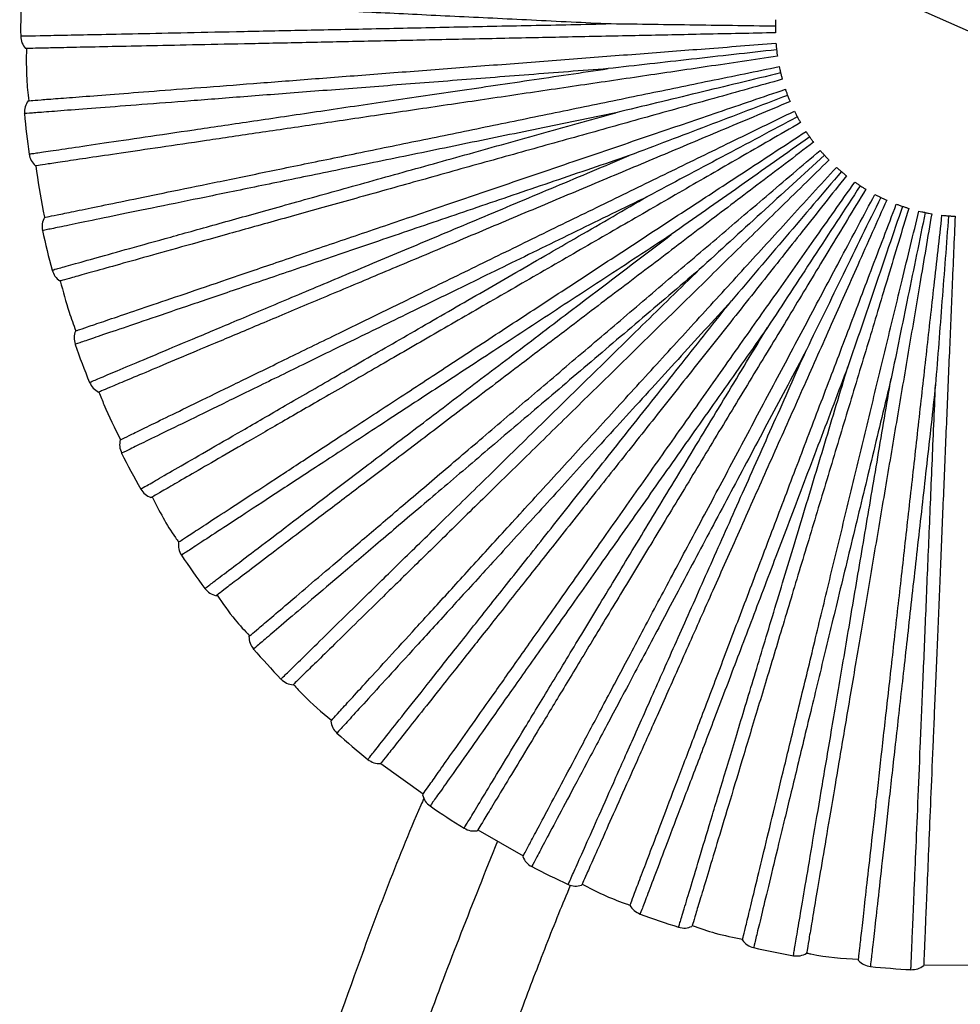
# Paper-space layout '_Superior' of a CAD drawing. Header units: millimetres. Extents: x -509 to 509, y -549 to 547.
# Tile 19 of 33: x -467 to -366, y 155 to 260. Entities that reach past the tile are written whole.
import ezdxf

# ---------------------------------------------------------------- set-up
doc = ezdxf.new("R2010")
doc.units = ezdxf.units.MM

psp = doc.layouts.new('_Superior')

# ---------------------------------------------------------------- linework, layer by layer
at = {"color": 7, "linetype": 'Continuous', "lineweight": 25}
for p, q in [((-347.84, 250.65), (-384.38, 266.92)), ((-428.21, 180.43), (-423.67, 177.18)), ((-417.86, 173.33), (-413.01, 170.56)), ((-370.29, 158.94), (-364.71, 158.9))]:
    psp.add_line(p, q, dxfattribs=at)
for start, end in [(177.9631, 180.4364), (185.1631, 187.6367), (192.3631, 194.8368), (199.5633, 202.0369), (206.7635, 209.237), (213.963, 216.4365), (221.164, 223.6366), (228.3632, 230.8369), (235.5634, 238.037), (242.7636, 245.2369), (249.9638, 252.4368), (257.164, 259.6365), (264.3642, 266.8362)]:
    psp.add_arc((-366.11, 258.78), 100.5, start, end, dxfattribs=at)
for points, knots in [([(-404.19, 259.31), (-407.02, 259.45), (-412.69, 259.73), (-420.9, 260.13), (-428.74, 260.51), (-436.08, 260.86), (-442.83, 261.19), (-448.88, 261.49), (-454.15, 261.75), (-458.58, 261.96), (-462.08, 262.13), (-464.66, 262.26), (-466.11, 262.33), (-466.71, 262.36), (-466.54, 262.35), (-466.54, 262.35)], [0, 0, 0, 0, 0.083093, 0.166108, 0.249783, 0.332788, 0.415895, 0.499542, 0.582487, 0.665718, 0.749281, 0.832195, 0.915582, 0.999532, 1, 1, 1, 1]), ([(-386.08, 259.76), (-386.09, 259.65), (-386.1, 259.44), (-386.1, 259.19), (-386.1, 259.06)], [0, 0, 0, 0, 0.50044, 1, 1, 1, 1]), ([(-466.6, 258.02), (-466.5, 258.02), (-466.31, 258.02), (-464.7, 258.06), (-462.17, 258.11), (-458.65, 258.18), (-454.23, 258.27), (-448.95, 258.38), (-442.89, 258.51), (-436.15, 258.65), (-428.8, 258.8), (-420.95, 258.97), (-412.74, 259.14), (-407.04, 259.25), (-404.19, 259.31)], [0, 0, 0, 0, 0.083445, 0.167006, 0.250708, 0.333669, 0.41686, 0.500454, 0.583374, 0.666709, 0.750181, 0.833089, 0.916578, 1, 1, 1, 1]), ([(-386.1, 258.36), (-388.63, 258.31), (-393.47, 258.21), (-400.72, 258.06), (-407.86, 257.91), (-415.06, 257.76), (-422.22, 257.61), (-429.2, 257.46), (-435.87, 257.32), (-442.09, 257.19), (-447.74, 257.07), (-452.72, 256.97), (-456.94, 256.88), (-460.38, 256.81), (-463, 256.75), (-464.8, 256.71), (-465.89, 256.69), (-466.02, 256.69), (-466.08, 256.69)], [0, 0, 0, 0, 0.062456, 0.119828, 0.179243, 0.240502, 0.303357, 0.367511, 0.432626, 0.498331, 0.564234, 0.629934, 0.695041, 0.759182, 0.822021, 0.88326, 0.942652, 1, 1, 1, 1]), ([(-386.1, 259.06), (-389.16, 259.1), (-395.2, 259.19), (-401.21, 259.27), (-404.19, 259.31)], [0, 0, 0, 0, 0.504814, 1, 1, 1, 1]), ([(-386.1, 259.06), (-386.11, 258.93), (-386.11, 258.68), (-386.1, 258.47), (-386.1, 258.36)], [0, 0, 0, 0, 0.499702, 1, 1, 1, 1]), ([(-466, 256.69), (-466.01, 255.6), (-466.03, 253.74), (-465.84, 251.89), (-465.75, 251.11)], [0, 0, 0, 0, 0.583137, 1, 1, 1, 1]), ([(-465.81, 251.11), (-465.75, 251.11), (-465.62, 251.12), (-464.53, 251.21), (-462.73, 251.35), (-460.12, 251.55), (-456.7, 251.81), (-452.48, 252.14), (-447.51, 252.52), (-441.88, 252.95), (-435.68, 253.43), (-429.03, 253.94), (-422.07, 254.48), (-414.93, 255.02), (-407.74, 255.58), (-400.63, 256.12), (-393.4, 256.68), (-388.57, 257.05), (-386.05, 257.25)], [0, 0, 0, 0, 0.057348, 0.11674, 0.177979, 0.240818, 0.304959, 0.370066, 0.435766, 0.501669, 0.567374, 0.632489, 0.696643, 0.759498, 0.820757, 0.880172, 0.937544, 1, 1, 1, 1]), ([(-385.98, 256.55), (-389.01, 256.21), (-395.02, 255.54), (-401, 254.87), (-403.96, 254.54)], [0, 0, 0, 0, 0.504814, 1, 1, 1, 1]), ([(-386.05, 257.25), (-386.04, 257.14), (-386.02, 256.93), (-386, 256.68), (-385.98, 256.55)], [0, 0, 0, 0, 0.50044, 1, 1, 1, 1]), ([(-385.98, 256.55), (-385.97, 256.43), (-385.94, 256.17), (-385.91, 255.96), (-385.89, 255.86)], [0, 0, 0, 0, 0.499702, 1, 1, 1, 1]), ([(-385.89, 255.86), (-388.39, 255.49), (-393.18, 254.78), (-400.36, 253.72), (-407.42, 252.68), (-414.55, 251.63), (-421.63, 250.58), (-428.54, 249.56), (-435.14, 248.59), (-441.29, 247.68), (-446.88, 246.85), (-451.8, 246.13), (-455.99, 245.51), (-459.39, 245.01), (-461.98, 244.62), (-463.76, 244.36), (-464.84, 244.2), (-464.97, 244.18), (-465.03, 244.17)], [0, 0, 0, 0, 0.062456, 0.119828, 0.179243, 0.240502, 0.303357, 0.367511, 0.432626, 0.498331, 0.564234, 0.629934, 0.695041, 0.759182, 0.822021, 0.88326, 0.942652, 1, 1, 1, 1]), ([(-403.96, 254.54), (-406.78, 254.32), (-412.44, 253.88), (-420.64, 253.25), (-428.46, 252.64), (-435.79, 252.08), (-442.52, 251.56), (-448.56, 251.09), (-453.83, 250.69), (-458.25, 250.35), (-461.75, 250.08), (-464.32, 249.88), (-465.77, 249.77), (-466.37, 249.72), (-466.2, 249.74), (-466.2, 249.74)], [0, 0, 0, 0, 0.083093, 0.166108, 0.249783, 0.332788, 0.415895, 0.499542, 0.582487, 0.665718, 0.749281, 0.832195, 0.915582, 0.999532, 1, 1, 1, 1]), ([(-465.71, 245.43), (-465.62, 245.44), (-465.42, 245.47), (-463.83, 245.7), (-461.32, 246.07), (-457.84, 246.59), (-453.47, 247.23), (-448.25, 248), (-442.25, 248.89), (-435.58, 249.87), (-428.31, 250.95), (-420.55, 252.09), (-412.41, 253.29), (-406.77, 254.12), (-403.96, 254.54)], [0, 0, 0, 0, 0.083445, 0.167006, 0.250708, 0.333669, 0.41686, 0.500454, 0.583374, 0.666709, 0.750181, 0.833089, 0.916578, 1, 1, 1, 1]), ([(-464.06, 238.67), (-464, 238.69), (-463.87, 238.71), (-462.81, 238.93), (-461.04, 239.29), (-458.47, 239.82), (-455.11, 240.51), (-450.96, 241.36), (-446.09, 242.36), (-440.55, 243.5), (-434.46, 244.75), (-427.93, 246.09), (-421.09, 247.49), (-414.07, 248.93), (-407.01, 250.38), (-400.02, 251.82), (-392.92, 253.28), (-388.17, 254.25), (-385.7, 254.76)], [0, 0, 0, 0, 0.0573481, 0.1167402, 0.1779794, 0.2408178, 0.3049593, 0.3700658, 0.4357662, 0.5016686, 0.5673735, 0.6324889, 0.6966434, 0.7594984, 0.8207573, 0.8801717, 0.937544, 1, 1, 1, 1]), ([(-385.7, 254.76), (-385.68, 254.66), (-385.63, 254.45), (-385.57, 254.2), (-385.55, 254.08)], [0, 0, 0, 0, 0.50044, 1, 1, 1, 1]), ([(-385.37, 253.4), (-387.8, 252.72), (-392.47, 251.42), (-399.46, 249.47), (-406.33, 247.55), (-413.27, 245.61), (-420.17, 243.69), (-426.89, 241.81), (-433.31, 240.02), (-439.31, 238.34), (-444.75, 236.82), (-449.54, 235.49), (-453.62, 234.35), (-456.92, 233.42), (-459.45, 232.72), (-461.19, 232.23), (-462.23, 231.94), (-462.36, 231.91), (-462.42, 231.89)], [0, 0, 0, 0, 0.062456, 0.119828, 0.179243, 0.240502, 0.303357, 0.367511, 0.432626, 0.498331, 0.564234, 0.629934, 0.695041, 0.759182, 0.822021, 0.88326, 0.942652, 1, 1, 1, 1]), ([(-385.55, 254.08), (-388.51, 253.36), (-394.39, 251.94), (-400.23, 250.53), (-403.13, 249.83)], [0, 0, 0, 0, 0.504814, 1, 1, 1, 1]), ([(-385.55, 254.08), (-385.52, 253.96), (-385.45, 253.71), (-385.4, 253.51), (-385.37, 253.4)], [0, 0, 0, 0, 0.499702, 1, 1, 1, 1]), ([(-460.77, 226.55), (-460.71, 226.58), (-460.59, 226.62), (-459.56, 226.97), (-457.85, 227.55), (-455.37, 228.39), (-452.12, 229.5), (-448.11, 230.86), (-443.4, 232.47), (-438.05, 234.29), (-432.16, 236.29), (-425.85, 238.44), (-419.24, 240.69), (-412.46, 243), (-405.64, 245.32), (-398.88, 247.62), (-392.02, 249.96), (-387.43, 251.52), (-385.04, 252.34)], [0, 0, 0, 0, 0.057348, 0.11674, 0.177979, 0.240818, 0.304959, 0.370066, 0.435766, 0.501669, 0.567374, 0.632489, 0.696643, 0.759498, 0.820757, 0.880172, 0.937544, 1, 1, 1, 1]), ([(-385.04, 252.34), (-385.01, 252.24), (-384.94, 252.03), (-384.85, 251.8), (-384.8, 251.68)], [0, 0, 0, 0, 0.50044, 1, 1, 1, 1]), ([(-384.54, 251.03), (-386.87, 250.05), (-391.34, 248.17), (-398.03, 245.36), (-404.6, 242.6), (-411.25, 239.81), (-417.85, 237.03), (-424.29, 234.32), (-430.43, 231.74), (-436.17, 229.33), (-441.38, 227.14), (-445.97, 225.21), (-449.87, 223.57), (-453.03, 222.24), (-455.45, 221.23), (-457.11, 220.53), (-458.11, 220.11), (-458.23, 220.05), (-458.29, 220.03)], [0, 0, 0, 0, 0.062456, 0.1198283, 0.1792427, 0.2405016, 0.3033566, 0.3675111, 0.4326265, 0.4983314, 0.5642338, 0.6299342, 0.6950407, 0.7591822, 0.8220206, 0.8832598, 0.9426519, 1, 1, 1, 1]), ([(-384.8, 251.68), (-387.66, 250.6), (-393.3, 248.45), (-398.93, 246.31), (-401.71, 245.26)], [0, 0, 0, 0, 0.504814, 1, 1, 1, 1]), ([(-384.8, 251.68), (-384.76, 251.56), (-384.67, 251.32), (-384.58, 251.13), (-384.54, 251.03)], [0, 0, 0, 0, 0.499702, 1, 1, 1, 1]), ([(-455.99, 214.94), (-455.93, 214.97), (-455.81, 215.03), (-454.83, 215.51), (-453.21, 216.3), (-450.85, 217.45), (-447.77, 218.95), (-443.97, 220.81), (-439.49, 222.99), (-434.41, 225.47), (-428.82, 228.19), (-422.83, 231.12), (-416.55, 234.18), (-410.12, 237.32), (-403.64, 240.48), (-397.23, 243.6), (-390.71, 246.78), (-386.35, 248.91), (-384.08, 250.01)], [0, 0, 0, 0, 0.057348, 0.11674, 0.177979, 0.240818, 0.304959, 0.370066, 0.435766, 0.501669, 0.567374, 0.632489, 0.696643, 0.759498, 0.820757, 0.880172, 0.937544, 1, 1, 1, 1]), ([(-384.08, 250.01), (-384.04, 249.92), (-383.94, 249.73), (-383.82, 249.5), (-383.77, 249.39)], [0, 0, 0, 0, 0.50044, 1, 1, 1, 1]), ([(-403.13, 249.83), (-405.9, 249.25), (-411.46, 248.11), (-419.51, 246.46), (-427.2, 244.88), (-434.4, 243.4), (-441.01, 242.04), (-446.95, 240.82), (-452.12, 239.76), (-456.47, 238.87), (-459.9, 238.16), (-462.43, 237.64), (-463.85, 237.35), (-464.44, 237.23), (-464.27, 237.26), (-464.27, 237.26)], [0, 0, 0, 0, 0.083093, 0.166108, 0.249783, 0.332788, 0.415895, 0.499542, 0.582487, 0.665718, 0.749281, 0.832195, 0.915582, 0.999532, 1, 1, 1, 1]), ([(-463.25, 233.05), (-463.16, 233.07), (-462.97, 233.13), (-461.42, 233.56), (-458.98, 234.24), (-455.59, 235.19), (-451.33, 236.38), (-446.25, 237.79), (-440.41, 239.42), (-433.91, 241.24), (-426.84, 243.21), (-419.28, 245.32), (-411.36, 247.53), (-405.87, 249.06), (-403.13, 249.83)], [0, 0, 0, 0, 0.083445, 0.167006, 0.250708, 0.333669, 0.41686, 0.500454, 0.583374, 0.666709, 0.750181, 0.833089, 0.916578, 1, 1, 1, 1]), ([(-383.77, 249.39), (-386.46, 247.96), (-391.8, 245.12), (-397.11, 242.3), (-399.74, 240.9)], [0, 0, 0, 0, 0.504814, 1, 1, 1, 1]), ([(-383.77, 249.39), (-383.71, 249.28), (-383.59, 249.06), (-383.48, 248.87), (-383.43, 248.78)], [0, 0, 0, 0, 0.499702, 1, 1, 1, 1]), ([(-383.43, 248.78), (-385.61, 247.52), (-389.81, 245.1), (-396.09, 241.47), (-402.27, 237.9), (-408.51, 234.3), (-414.72, 230.72), (-420.76, 227.23), (-426.54, 223.89), (-431.92, 220.78), (-436.82, 217.96), (-441.13, 215.47), (-444.79, 213.35), (-447.76, 211.64), (-450.04, 210.32), (-451.6, 209.42), (-452.54, 208.88), (-452.65, 208.81), (-452.71, 208.78)], [0, 0, 0, 0, 0.062456, 0.119828, 0.179243, 0.240502, 0.303357, 0.367511, 0.432626, 0.498331, 0.564234, 0.629934, 0.695041, 0.759182, 0.822021, 0.88326, 0.942652, 1, 1, 1, 1]), ([(-449.78, 204.02), (-449.73, 204.06), (-449.62, 204.13), (-448.71, 204.73), (-447.2, 205.71), (-445.01, 207.15), (-442.13, 209.03), (-438.59, 211.35), (-434.43, 214.07), (-429.7, 217.17), (-424.49, 220.57), (-418.92, 224.22), (-413.07, 228.05), (-407.08, 231.97), (-401.05, 235.92), (-395.08, 239.82), (-389.01, 243.79), (-384.96, 246.45), (-382.84, 247.83)], [0, 0, 0, 0, 0.0573481, 0.1167402, 0.1779794, 0.2408178, 0.3049593, 0.3700658, 0.4357662, 0.5016686, 0.5673735, 0.6324889, 0.6966434, 0.7594984, 0.8207573, 0.8801717, 0.937544, 1, 1, 1, 1]), ([(-382.45, 247.25), (-384.94, 245.49), (-389.88, 242.01), (-394.8, 238.54), (-397.23, 236.83)], [0, 0, 0, 0, 0.504814, 1, 1, 1, 1]), ([(-382.84, 247.83), (-382.78, 247.74), (-382.67, 247.56), (-382.52, 247.36), (-382.45, 247.25)], [0, 0, 0, 0, 0.50044, 1, 1, 1, 1]), ([(-382.45, 247.25), (-382.38, 247.15), (-382.23, 246.94), (-382.1, 246.77), (-382.04, 246.69)], [0, 0, 0, 0, 0.499702, 1, 1, 1, 1]), ([(-382.04, 246.69), (-384.05, 245.16), (-387.91, 242.23), (-393.69, 237.85), (-399.37, 233.53), (-405.11, 229.18), (-410.81, 224.85), (-416.38, 220.62), (-421.69, 216.59), (-426.64, 212.83), (-431.14, 209.42), (-435.11, 206.41), (-438.48, 203.85), (-441.21, 201.77), (-443.3, 200.19), (-444.74, 199.1), (-445.6, 198.44), (-445.71, 198.36), (-445.76, 198.32)], [0, 0, 0, 0, 0.062456, 0.119828, 0.179243, 0.240502, 0.303357, 0.367511, 0.432626, 0.498331, 0.564234, 0.629934, 0.695041, 0.759182, 0.822021, 0.88326, 0.942652, 1, 1, 1, 1]), ([(-442.26, 193.97), (-442.21, 194.01), (-442.11, 194.1), (-441.28, 194.8), (-439.91, 195.97), (-437.91, 197.67), (-435.3, 199.89), (-432.08, 202.64), (-428.29, 205.86), (-423.98, 209.53), (-419.25, 213.56), (-414.17, 217.88), (-408.85, 222.4), (-403.4, 227.04), (-397.91, 231.72), (-392.47, 236.34), (-386.95, 241.04), (-383.26, 244.18), (-381.34, 245.82)], [0, 0, 0, 0, 0.0573481, 0.1167402, 0.1779794, 0.2408178, 0.3049593, 0.3700658, 0.4357662, 0.5016686, 0.5673735, 0.6324889, 0.6966434, 0.7594984, 0.8207573, 0.8801717, 0.937544, 1, 1, 1, 1]), ([(-381.34, 245.82), (-381.27, 245.74), (-381.13, 245.58), (-380.96, 245.39), (-380.88, 245.3)], [0, 0, 0, 0, 0.50044, 1, 1, 1, 1]), ([(-401.71, 245.26), (-404.4, 244.34), (-409.77, 242.51), (-417.55, 239.86), (-424.97, 237.33), (-431.93, 234.96), (-438.33, 232.78), (-444.06, 230.83), (-449.06, 229.13), (-453.26, 227.7), (-456.58, 226.57), (-459.02, 225.74), (-460.39, 225.27), (-460.97, 225.07), (-460.8, 225.13), (-460.8, 225.13)], [0, 0, 0, 0, 0.0830931, 0.1661075, 0.249783, 0.3327881, 0.4158953, 0.4995418, 0.5824873, 0.6657176, 0.7492813, 0.8321946, 0.9155823, 0.9995321, 1, 1, 1, 1]), ([(-459.26, 221.08), (-459.17, 221.11), (-458.99, 221.19), (-457.51, 221.81), (-455.17, 222.79), (-451.93, 224.16), (-447.85, 225.87), (-442.99, 227.91), (-437.4, 230.26), (-431.18, 232.88), (-424.41, 235.72), (-417.17, 238.76), (-409.59, 241.95), (-404.34, 244.15), (-401.71, 245.26)], [0, 0, 0, 0, 0.083445, 0.167006, 0.250708, 0.333669, 0.41686, 0.500454, 0.583374, 0.666709, 0.750181, 0.833089, 0.916578, 1, 1, 1, 1]), ([(-380.4, 244.79), (-382.2, 243.02), (-385.66, 239.63), (-390.84, 234.56), (-395.94, 229.56), (-401.09, 224.52), (-406.21, 219.51), (-411.2, 214.62), (-415.96, 209.96), (-420.41, 205.61), (-424.44, 201.65), (-428, 198.17), (-431.02, 195.21), (-433.47, 192.81), (-435.35, 190.97), (-436.64, 189.71), (-437.41, 188.95), (-437.51, 188.86), (-437.55, 188.81)], [0, 0, 0, 0, 0.062456, 0.119828, 0.179243, 0.240502, 0.303357, 0.367511, 0.432626, 0.498331, 0.564234, 0.629934, 0.695041, 0.759182, 0.822021, 0.88326, 0.942652, 1, 1, 1, 1]), ([(-380.88, 245.3), (-383.13, 243.24), (-387.59, 239.16), (-392.03, 235.11), (-394.23, 233.1)], [0, 0, 0, 0, 0.504814, 1, 1, 1, 1]), ([(-380.88, 245.3), (-380.79, 245.2), (-380.62, 245.02), (-380.47, 244.86), (-380.4, 244.79)], [0, 0, 0, 0, 0.499702, 1, 1, 1, 1]), ([(-464.99, 244.18), (-464.77, 242.56), (-464.52, 240.71), (-464.1, 238.9), (-464.05, 238.68)], [0, 0, 0, 0, 0.878994, 1, 1, 1, 1]), ([(-433.54, 184.94), (-433.49, 184.98), (-433.4, 185.08), (-432.67, 185.88), (-431.46, 187.22), (-429.69, 189.15), (-427.37, 191.69), (-424.52, 194.81), (-421.16, 198.49), (-417.35, 202.66), (-413.16, 207.25), (-408.66, 212.18), (-403.95, 217.33), (-399.13, 222.62), (-394.26, 227.94), (-389.45, 233.21), (-384.56, 238.57), (-381.3, 242.15), (-379.59, 244.01)], [0, 0, 0, 0, 0.0573481, 0.1167402, 0.1779794, 0.2408178, 0.3049593, 0.3700658, 0.4357662, 0.5016686, 0.5673735, 0.6324889, 0.6966434, 0.7594984, 0.8207573, 0.8801717, 0.937544, 1, 1, 1, 1]), ([(-379.59, 244.01), (-379.51, 243.94), (-379.36, 243.8), (-379.16, 243.63), (-379.07, 243.55)], [0, 0, 0, 0, 0.50044, 1, 1, 1, 1]), ([(-378.53, 243.11), (-380.1, 241.13), (-383.11, 237.33), (-387.61, 231.65), (-392.04, 226.06), (-396.52, 220.41), (-400.97, 214.79), (-405.31, 209.32), (-409.45, 204.1), (-413.31, 199.22), (-416.82, 194.79), (-419.92, 190.89), (-422.54, 187.58), (-424.68, 184.89), (-426.3, 182.83), (-427.42, 181.42), (-428.1, 180.57), (-428.18, 180.46), (-428.22, 180.41)], [0, 0, 0, 0, 0.062456, 0.119828, 0.179243, 0.240502, 0.303357, 0.367511, 0.432626, 0.498331, 0.564234, 0.629934, 0.695041, 0.759182, 0.822021, 0.88326, 0.942652, 1, 1, 1, 1]), ([(-379.07, 243.55), (-381.05, 241.23), (-384.96, 236.62), (-388.86, 232.04), (-390.79, 229.78)], [0, 0, 0, 0, 0.504814, 1, 1, 1, 1]), ([(-379.07, 243.55), (-378.97, 243.47), (-378.78, 243.31), (-378.61, 243.17), (-378.53, 243.11)], [0, 0, 0, 0, 0.499702, 1, 1, 1, 1]), ([(-423.75, 177.07), (-423.71, 177.12), (-423.64, 177.23), (-423.01, 178.11), (-421.97, 179.59), (-420.46, 181.73), (-418.48, 184.54), (-416.04, 187.99), (-413.17, 192.06), (-409.91, 196.68), (-406.33, 201.76), (-402.49, 207.21), (-398.46, 212.92), (-394.33, 218.77), (-390.18, 224.66), (-386.06, 230.49), (-381.88, 236.41), (-379.09, 240.37), (-377.64, 242.44)], [0, 0, 0, 0, 0.057348, 0.11674, 0.177979, 0.240818, 0.304959, 0.370066, 0.435766, 0.501669, 0.567374, 0.632489, 0.696643, 0.759498, 0.820757, 0.880172, 0.937544, 1, 1, 1, 1]), ([(-376.47, 241.67), (-377.78, 239.51), (-380.29, 235.37), (-384.04, 229.16), (-387.74, 223.06), (-391.47, 216.9), (-395.18, 210.77), (-398.8, 204.8), (-402.25, 199.1), (-405.48, 193.78), (-408.4, 188.94), (-410.98, 184.68), (-413.17, 181.06), (-414.95, 178.13), (-416.31, 175.88), (-417.24, 174.34), (-417.81, 173.41), (-417.88, 173.3), (-417.91, 173.24)], [0, 0, 0, 0, 0.062456, 0.119828, 0.179243, 0.240502, 0.303357, 0.367511, 0.432626, 0.498331, 0.564234, 0.629934, 0.695041, 0.759182, 0.822021, 0.88326, 0.942652, 1, 1, 1, 1]), ([(-377.06, 242.05), (-378.73, 239.49), (-382.04, 234.44), (-385.33, 229.4), (-386.96, 226.91)], [0, 0, 0, 0, 0.504814, 1, 1, 1, 1]), ([(-377.64, 242.44), (-377.55, 242.38), (-377.37, 242.26), (-377.16, 242.12), (-377.06, 242.05)], [0, 0, 0, 0, 0.50044, 1, 1, 1, 1]), ([(-377.06, 242.05), (-376.95, 241.98), (-376.74, 241.84), (-376.56, 241.73), (-376.47, 241.67)], [0, 0, 0, 0, 0.499702, 1, 1, 1, 1]), ([(-399.74, 240.9), (-402.28, 239.66), (-407.38, 237.17), (-414.77, 233.56), (-421.82, 230.12), (-428.43, 226.9), (-434.5, 223.94), (-439.94, 221.28), (-444.69, 218.96), (-448.67, 217.02), (-451.83, 215.48), (-454.14, 214.35), (-455.45, 213.71), (-455.99, 213.45), (-455.84, 213.53), (-455.84, 213.53)], [0, 0, 0, 0, 0.083093, 0.166108, 0.249783, 0.332788, 0.415895, 0.499542, 0.582487, 0.665718, 0.749281, 0.832195, 0.915582, 0.999532, 1, 1, 1, 1]), ([(-453.8, 209.7), (-453.72, 209.75), (-453.55, 209.84), (-452.15, 210.65), (-449.96, 211.91), (-446.91, 213.67), (-443.08, 215.88), (-438.51, 218.52), (-433.27, 221.55), (-427.42, 224.93), (-421.06, 228.6), (-414.26, 232.52), (-407.14, 236.63), (-402.2, 239.48), (-399.74, 240.9)], [0, 0, 0, 0, 0.083445, 0.167006, 0.250708, 0.333669, 0.41686, 0.500454, 0.583374, 0.666709, 0.750181, 0.833089, 0.916578, 1, 1, 1, 1]), ([(-413.05, 170.49), (-413.02, 170.54), (-412.96, 170.66), (-412.45, 171.62), (-411.6, 173.21), (-410.37, 175.53), (-408.76, 178.56), (-406.78, 182.29), (-404.44, 186.69), (-401.79, 191.68), (-398.87, 197.17), (-395.74, 203.06), (-392.46, 209.22), (-389.1, 215.55), (-385.71, 221.91), (-382.36, 228.21), (-378.96, 234.61), (-376.68, 238.89), (-375.5, 241.12)], [0, 0, 0, 0, 0.057348, 0.11674, 0.177979, 0.240818, 0.304959, 0.370066, 0.435766, 0.501669, 0.567374, 0.632489, 0.696643, 0.759498, 0.820757, 0.880172, 0.937544, 1, 1, 1, 1]), ([(-374.24, 240.51), (-375.27, 238.2), (-377.24, 233.78), (-380.19, 227.15), (-383.09, 220.63), (-386.02, 214.05), (-388.94, 207.51), (-391.78, 201.13), (-394.49, 195.04), (-397.02, 189.35), (-399.32, 184.19), (-401.34, 179.64), (-403.06, 175.78), (-404.46, 172.64), (-405.52, 170.25), (-406.26, 168.6), (-406.7, 167.61), (-406.75, 167.49), (-406.78, 167.43)], [0, 0, 0, 0, 0.062456, 0.119828, 0.179243, 0.240502, 0.303357, 0.367511, 0.432626, 0.498331, 0.564234, 0.629934, 0.695041, 0.759182, 0.822021, 0.88326, 0.942652, 1, 1, 1, 1]), ([(-374.87, 240.81), (-376.21, 238.06), (-378.86, 232.63), (-381.5, 227.23), (-382.8, 224.55)], [0, 0, 0, 0, 0.504814, 1, 1, 1, 1]), ([(-375.5, 241.12), (-375.4, 241.07), (-375.21, 240.97), (-374.99, 240.86), (-374.87, 240.81)], [0, 0, 0, 0, 0.50044, 1, 1, 1, 1]), ([(-374.87, 240.81), (-374.76, 240.75), (-374.53, 240.64), (-374.34, 240.55), (-374.24, 240.51)], [0, 0, 0, 0, 0.4997022, 1, 1, 1, 1]), ([(-401.62, 165.3), (-401.59, 165.36), (-401.55, 165.48), (-401.16, 166.5), (-400.52, 168.18), (-399.59, 170.64), (-398.37, 173.84), (-396.87, 177.8), (-395.1, 182.45), (-393.09, 187.74), (-390.89, 193.55), (-388.52, 199.78), (-386.04, 206.31), (-383.5, 213.01), (-380.94, 219.74), (-378.4, 226.41), (-375.83, 233.19), (-374.11, 237.72), (-373.21, 240.08)], [0, 0, 0, 0, 0.057348, 0.11674, 0.177979, 0.240818, 0.304959, 0.370066, 0.435766, 0.501669, 0.567374, 0.632489, 0.696643, 0.759498, 0.820757, 0.880172, 0.937544, 1, 1, 1, 1]), ([(-371.89, 239.63), (-372.62, 237.22), (-374.02, 232.58), (-376.11, 225.63), (-378.18, 218.8), (-380.26, 211.9), (-382.33, 205.05), (-384.35, 198.36), (-386.27, 191.98), (-388.07, 186.03), (-389.71, 180.62), (-391.14, 175.85), (-392.37, 171.8), (-393.36, 168.51), (-394.12, 166), (-394.64, 164.28), (-394.95, 163.24), (-394.99, 163.11), (-395.01, 163.05)], [0, 0, 0, 0, 0.062456, 0.119828, 0.179243, 0.240502, 0.303357, 0.367511, 0.432626, 0.498331, 0.564234, 0.629934, 0.695041, 0.759182, 0.822021, 0.88326, 0.942652, 1, 1, 1, 1]), ([(-372.55, 239.85), (-373.54, 236.96), (-375.48, 231.24), (-377.42, 225.55), (-378.38, 222.73)], [0, 0, 0, 0, 0.504814, 1, 1, 1, 1]), ([(-373.21, 240.08), (-373.11, 240.05), (-372.91, 239.97), (-372.67, 239.89), (-372.55, 239.85)], [0, 0, 0, 0, 0.50044, 1, 1, 1, 1]), ([(-372.55, 239.85), (-372.43, 239.81), (-372.19, 239.73), (-371.99, 239.67), (-371.89, 239.63)], [0, 0, 0, 0, 0.499702, 1, 1, 1, 1]), ([(-389.62, 161.59), (-389.61, 161.65), (-389.57, 161.78), (-389.32, 162.83), (-388.89, 164.59), (-388.28, 167.13), (-387.47, 170.47), (-386.48, 174.58), (-385.31, 179.42), (-383.98, 184.91), (-382.51, 190.96), (-380.95, 197.44), (-379.3, 204.23), (-377.62, 211.19), (-375.93, 218.19), (-374.25, 225.13), (-372.54, 232.18), (-371.4, 236.89), (-370.81, 239.34)], [0, 0, 0, 0, 0.057348, 0.11674, 0.177979, 0.240818, 0.304959, 0.370066, 0.435766, 0.501669, 0.567374, 0.632489, 0.696643, 0.759498, 0.820757, 0.880172, 0.937544, 1, 1, 1, 1]), ([(-369.44, 239.06), (-369.86, 236.57), (-370.67, 231.79), (-371.88, 224.64), (-373.07, 217.61), (-374.27, 210.5), (-375.47, 203.44), (-376.63, 196.55), (-377.74, 189.98), (-378.78, 183.85), (-379.72, 178.28), (-380.55, 173.37), (-381.26, 169.2), (-381.83, 165.81), (-382.27, 163.23), (-382.57, 161.45), (-382.75, 160.37), (-382.77, 160.25), (-382.78, 160.18)], [0, 0, 0, 0, 0.062456, 0.119828, 0.179243, 0.240502, 0.303357, 0.367511, 0.432626, 0.498331, 0.564234, 0.629934, 0.695041, 0.759182, 0.822021, 0.88326, 0.942652, 1, 1, 1, 1]), ([(-377.25, 159.4), (-377.25, 159.47), (-377.23, 159.6), (-377.11, 160.68), (-376.91, 162.47), (-376.62, 165.08), (-376.23, 168.49), (-375.76, 172.69), (-375.21, 177.64), (-374.58, 183.26), (-373.88, 189.44), (-373.14, 196.06), (-372.36, 203), (-371.56, 210.12), (-370.76, 217.28), (-369.97, 224.37), (-369.16, 231.58), (-368.62, 236.4), (-368.34, 238.91)], [0, 0, 0, 0, 0.057348, 0.11674, 0.177979, 0.240818, 0.304959, 0.370066, 0.435766, 0.501669, 0.567374, 0.632489, 0.696643, 0.759498, 0.820757, 0.880172, 0.937544, 1, 1, 1, 1]), ([(-370.13, 239.19), (-370.74, 236.2), (-371.96, 230.28), (-373.17, 224.39), (-373.76, 221.47)], [0, 0, 0, 0, 0.504814, 1, 1, 1, 1]), ([(-370.81, 239.34), (-370.71, 239.32), (-370.5, 239.27), (-370.25, 239.22), (-370.13, 239.19)], [0, 0, 0, 0, 0.50044, 1, 1, 1, 1]), ([(-366.94, 238.8), (-367.05, 236.28), (-367.25, 231.43), (-367.56, 224.19), (-367.86, 217.06), (-368.16, 209.86), (-368.46, 202.7), (-368.75, 195.73), (-369.03, 189.06), (-369.29, 182.85), (-369.53, 177.2), (-369.73, 172.23), (-369.91, 168), (-370.06, 164.57), (-370.16, 161.95), (-370.24, 160.15), (-370.29, 159.06), (-370.29, 158.93), (-370.29, 158.87)], [0, 0, 0, 0, 0.062456, 0.119828, 0.179243, 0.240502, 0.303357, 0.367511, 0.432626, 0.498331, 0.564234, 0.629934, 0.695041, 0.759182, 0.822021, 0.88326, 0.942652, 1, 1, 1, 1]), ([(-370.13, 239.19), (-370, 239.16), (-369.76, 239.12), (-369.55, 239.08), (-369.44, 239.06)], [0, 0, 0, 0, 0.499702, 1, 1, 1, 1]), ([(-367.64, 238.84), (-367.87, 235.8), (-368.34, 229.77), (-368.8, 223.78), (-369.03, 220.81)], [0, 0, 0, 0, 0.504814, 1, 1, 1, 1]), ([(-368.34, 238.91), (-368.23, 238.89), (-368.02, 238.87), (-367.77, 238.85), (-367.64, 238.84)], [0, 0, 0, 0, 0.50044, 1, 1, 1, 1]), ([(-367.64, 238.84), (-367.51, 238.83), (-367.26, 238.81), (-367.05, 238.8), (-366.94, 238.8)], [0, 0, 0, 0, 0.499702, 1, 1, 1, 1]), ([(-397.23, 236.83), (-399.6, 235.27), (-404.35, 232.16), (-411.23, 227.66), (-417.79, 223.36), (-423.94, 219.34), (-429.59, 215.64), (-434.66, 212.32), (-439.08, 209.43), (-442.79, 207), (-445.72, 205.08), (-447.88, 203.67), (-449.1, 202.87), (-449.6, 202.54), (-449.46, 202.64), (-449.46, 202.64)], [0, 0, 0, 0, 0.083093, 0.166108, 0.249783, 0.332788, 0.415895, 0.499542, 0.582487, 0.665718, 0.749281, 0.832195, 0.915582, 0.999532, 1, 1, 1, 1]), ([(-446.96, 199.09), (-446.88, 199.15), (-446.72, 199.27), (-445.44, 200.24), (-443.42, 201.77), (-440.62, 203.9), (-437.1, 206.57), (-432.9, 209.77), (-428.07, 213.43), (-422.69, 217.51), (-416.84, 221.95), (-410.59, 226.69), (-404.04, 231.66), (-399.5, 235.11), (-397.23, 236.83)], [0, 0, 0, 0, 0.083445, 0.167006, 0.250708, 0.333669, 0.41686, 0.500454, 0.583374, 0.666709, 0.750181, 0.833089, 0.916578, 1, 1, 1, 1]), ([(-394.23, 233.1), (-396.39, 231.26), (-400.71, 227.58), (-406.97, 222.25), (-412.94, 217.17), (-418.54, 212.4), (-423.68, 208.02), (-428.3, 204.1), (-432.32, 200.67), (-435.7, 197.8), (-438.37, 195.53), (-440.33, 193.85), (-441.44, 192.91), (-441.9, 192.52), (-441.76, 192.63), (-441.76, 192.63)], [0, 0, 0, 0, 0.083093, 0.166108, 0.249783, 0.332788, 0.415895, 0.499542, 0.582487, 0.665718, 0.749281, 0.832195, 0.915582, 0.999532, 1, 1, 1, 1]), ([(-438.84, 189.43), (-438.77, 189.5), (-438.63, 189.64), (-437.48, 190.76), (-435.67, 192.53), (-433.16, 194.99), (-430, 198.09), (-426.23, 201.78), (-421.9, 206.02), (-417.07, 210.74), (-411.82, 215.88), (-406.22, 221.37), (-400.34, 227.12), (-396.27, 231.11), (-394.23, 233.1)], [0, 0, 0, 0, 0.083445, 0.167006, 0.250708, 0.333669, 0.41686, 0.500454, 0.583374, 0.666709, 0.750181, 0.833089, 0.916578, 1, 1, 1, 1]), ([(-462.39, 231.9), (-462.09, 230.78), (-461.6, 228.98), (-460.98, 227.23), (-460.74, 226.57)], [0, 0, 0, 0, 0.621102, 1, 1, 1, 1]), ([(-390.79, 229.78), (-392.7, 227.68), (-396.53, 223.49), (-402.07, 217.42), (-407.36, 211.62), (-412.31, 206.19), (-416.87, 201.21), (-420.95, 196.73), (-424.51, 192.83), (-427.5, 189.56), (-429.87, 186.97), (-431.61, 185.06), (-432.59, 183.99), (-432.99, 183.54), (-432.88, 183.67), (-432.88, 183.67)], [0, 0, 0, 0, 0.083093, 0.166108, 0.249783, 0.332788, 0.415895, 0.499542, 0.582487, 0.665718, 0.749281, 0.832195, 0.915582, 0.999532, 1, 1, 1, 1]), ([(-429.57, 180.86), (-429.51, 180.94), (-429.39, 181.09), (-428.39, 182.35), (-426.82, 184.34), (-424.63, 187.09), (-421.89, 190.56), (-418.61, 194.7), (-414.84, 199.44), (-410.65, 204.73), (-406.09, 210.49), (-401.21, 216.64), (-396.1, 223.08), (-392.56, 227.54), (-390.79, 229.78)], [0, 0, 0, 0, 0.083445, 0.167006, 0.250708, 0.333669, 0.41686, 0.500454, 0.583374, 0.666709, 0.750181, 0.833089, 0.916578, 1, 1, 1, 1]), ([(-386.96, 226.91), (-388.6, 224.59), (-391.86, 219.96), (-396.6, 213.24), (-401.12, 206.82), (-405.36, 200.82), (-409.25, 195.3), (-412.74, 190.35), (-415.79, 186.03), (-418.34, 182.41), (-420.36, 179.54), (-421.85, 177.44), (-422.69, 176.25), (-423.04, 175.75), (-422.94, 175.89), (-422.94, 175.9)], [0, 0, 0, 0, 0.0830931, 0.1661075, 0.249783, 0.3327881, 0.4158953, 0.4995418, 0.5824873, 0.6657176, 0.7492813, 0.8321946, 0.9155823, 0.9995321, 1, 1, 1, 1]), ([(-419.31, 173.52), (-419.26, 173.61), (-419.16, 173.77), (-418.32, 175.15), (-417.01, 177.32), (-415.19, 180.32), (-412.9, 184.11), (-410.16, 188.62), (-407.02, 193.8), (-403.53, 199.57), (-399.72, 205.86), (-395.65, 212.57), (-391.39, 219.6), (-388.44, 224.48), (-386.96, 226.91)], [0, 0, 0, 0, 0.083445, 0.167006, 0.250708, 0.333669, 0.41686, 0.500454, 0.583374, 0.666709, 0.750181, 0.833089, 0.916578, 1, 1, 1, 1]), ([(-382.8, 224.55), (-384.13, 222.04), (-386.79, 217.03), (-390.65, 209.77), (-394.34, 202.85), (-397.78, 196.36), (-400.96, 190.39), (-403.8, 185.04), (-406.28, 180.38), (-408.36, 176.46), (-410.01, 173.37), (-411.22, 171.09), (-411.9, 169.81), (-412.18, 169.27), (-412.1, 169.43), (-412.1, 169.43)], [0, 0, 0, 0, 0.083093, 0.166108, 0.249783, 0.332788, 0.415895, 0.499542, 0.582487, 0.665718, 0.749281, 0.832195, 0.915582, 0.999532, 1, 1, 1, 1]), ([(-408.2, 167.53), (-408.16, 167.62), (-408.08, 167.79), (-407.43, 169.26), (-406.4, 171.58), (-404.97, 174.79), (-403.17, 178.83), (-401.02, 183.65), (-398.56, 189.19), (-395.81, 195.35), (-392.82, 202.06), (-389.63, 209.23), (-386.28, 216.74), (-383.96, 221.95), (-382.8, 224.55)], [0, 0, 0, 0, 0.083445, 0.167006, 0.250708, 0.333669, 0.41686, 0.500454, 0.583374, 0.666709, 0.750181, 0.833089, 0.916578, 1, 1, 1, 1]), ([(-378.38, 222.73), (-379.39, 220.07), (-381.4, 214.77), (-384.32, 207.08), (-387.1, 199.75), (-389.71, 192.88), (-392.11, 186.56), (-394.26, 180.9), (-396.14, 175.96), (-397.71, 171.82), (-398.95, 168.54), (-399.87, 166.13), (-400.39, 164.77), (-400.6, 164.2), (-400.54, 164.37), (-400.54, 164.37)], [0, 0, 0, 0, 0.0830931, 0.1661075, 0.249783, 0.3327881, 0.4158953, 0.4995418, 0.5824873, 0.6657176, 0.7492813, 0.8321946, 0.9155823, 0.9995321, 1, 1, 1, 1]), ([(-396.43, 162.97), (-396.4, 163.06), (-396.35, 163.25), (-395.88, 164.79), (-395.15, 167.22), (-394.13, 170.58), (-392.86, 174.82), (-391.33, 179.87), (-389.58, 185.67), (-387.63, 192.13), (-385.5, 199.16), (-383.23, 206.67), (-380.85, 214.54), (-379.2, 220), (-378.38, 222.73)], [0, 0, 0, 0, 0.0834447, 0.1670064, 0.2507083, 0.3336692, 0.4168604, 0.5004543, 0.5833742, 0.6667087, 0.7501813, 0.8330888, 0.9165781, 1, 1, 1, 1]), ([(-373.76, 221.47), (-374.43, 218.71), (-375.76, 213.2), (-377.69, 205.21), (-379.54, 197.58), (-381.27, 190.44), (-382.85, 183.87), (-384.28, 177.98), (-385.52, 172.85), (-386.56, 168.54), (-387.38, 165.13), (-387.99, 162.63), (-388.33, 161.21), (-388.47, 160.63), (-388.43, 160.79), (-388.43, 160.8)], [0, 0, 0, 0, 0.083093, 0.166108, 0.249783, 0.332788, 0.415895, 0.499542, 0.582487, 0.665718, 0.749281, 0.832195, 0.915582, 0.999532, 1, 1, 1, 1]), ([(-384.19, 159.92), (-384.17, 160.02), (-384.14, 160.21), (-383.87, 161.8), (-383.45, 164.3), (-382.86, 167.76), (-382.12, 172.13), (-381.24, 177.33), (-380.23, 183.3), (-379.1, 189.96), (-377.88, 197.2), (-376.57, 204.94), (-375.19, 213.04), (-374.24, 218.66), (-373.76, 221.47)], [0, 0, 0, 0, 0.083445, 0.167006, 0.250708, 0.333669, 0.41686, 0.500454, 0.583374, 0.666709, 0.750181, 0.833089, 0.916578, 1, 1, 1, 1]), ([(-369.03, 220.81), (-369.34, 217.99), (-369.97, 212.35), (-370.89, 204.18), (-371.76, 196.38), (-372.58, 189.08), (-373.33, 182.37), (-374.01, 176.34), (-374.6, 171.09), (-375.09, 166.69), (-375.48, 163.2), (-375.77, 160.64), (-375.93, 159.2), (-376, 158.6), (-375.98, 158.77), (-375.98, 158.77)], [0, 0, 0, 0, 0.0830931, 0.1661075, 0.249783, 0.3327881, 0.4158953, 0.4995418, 0.5824873, 0.6657176, 0.7492813, 0.8321946, 0.9155823, 0.9995321, 1, 1, 1, 1]), ([(-371.65, 158.44), (-371.65, 158.54), (-371.64, 158.73), (-371.57, 160.34), (-371.47, 162.87), (-371.32, 166.38), (-371.13, 170.8), (-370.91, 176.07), (-370.66, 182.13), (-370.37, 188.87), (-370.07, 196.21), (-369.74, 204.05), (-369.39, 212.27), (-369.15, 217.96), (-369.03, 220.81)], [0, 0, 0, 0, 0.083445, 0.167006, 0.250708, 0.333669, 0.41686, 0.500454, 0.583374, 0.666709, 0.750181, 0.833089, 0.916578, 1, 1, 1, 1]), ([(-458.27, 220.04), (-458.09, 219.59), (-457.4, 217.86), (-456.57, 216.19), (-455.96, 214.95)], [0, 0, 0, 0, 0.259105, 1, 1, 1, 1]), ([(-452.58, 208.85), (-451.82, 207.36), (-450.98, 205.7), (-449.87, 204.2), (-449.76, 204.04)], [0, 0, 0, 0, 0.894477, 1, 1, 1, 1]), ([(-445.66, 198.39), (-445.05, 197.49), (-444, 195.95), (-442.72, 194.59), (-442.19, 194.03)], [0, 0, 0, 0, 0.586487, 1, 1, 1, 1]), ([(-437.5, 188.86), (-437.17, 188.48), (-435.94, 187.09), (-434.5, 185.9), (-433.45, 185.04)], [0, 0, 0, 0, 0.271099, 1, 1, 1, 1]), ([(-423.6, 176.73), (-423.71, 176.47), (-426.44, 170.26), (-430.68, 158.92), (-436.4, 142.59), (-441.22, 126.85), (-445.63, 110.44), (-449.52, 93.35), (-452.83, 75.71), (-455.51, 57.54), (-457.47, 38.87), (-458.76, 19.63), (-458.92, 6.6), (-459, 0)], [0, 0, 0, 0, 0.004564, 0.112245, 0.200014, 0.290723, 0.384373, 0.480965, 0.580502, 0.681128, 0.784588, 0.890878, 1, 1, 1, 1]), ([(-415.76, 172.13), (-418.37, 165.59), (-423.73, 152.17), (-430.56, 131.4), (-436.54, 110), (-441.43, 88.32), (-445.26, 66.43), (-447.98, 44.38), (-449.68, 22.21), (-449.89, 7.4), (-450, 0)], [0, 0, 0, 0, 0.1196007, 0.2453692, 0.3711369, 0.4969074, 0.6226852, 0.7484646, 0.8742357, 1, 1, 1, 1]), ([(-441, 0), (-440.94, 5.54), (-440.82, 16.37), (-439.91, 32.2), (-438.55, 47.23), (-436.77, 61.43), (-434.67, 74.82), (-432.19, 88.05), (-429.35, 101.02), (-426.17, 113.62), (-422.94, 125.1), (-419.86, 135.01), (-417.03, 143.49), (-414.45, 150.78), (-411.87, 157.67), (-409.72, 163.2), (-408.37, 166.45), (-407.95, 167.46)], [0, 0, 0, 0, 0.096783, 0.189083, 0.276902, 0.360238, 0.439088, 0.513448, 0.595324, 0.670967, 0.740378, 0.803557, 0.852278, 0.896512, 0.938567, 0.980853, 1, 1, 1, 1]), ([(-406.73, 167.54), (-405.23, 166.79), (-403.56, 165.95), (-401.79, 165.38), (-401.61, 165.32)], [0, 0, 0, 0, 0.899528, 1, 1, 1, 1]), ([(-394.98, 163.14), (-394.16, 162.85), (-392.41, 162.23), (-390.58, 161.88), (-389.6, 161.69)], [0, 0, 0, 0, 0.464956, 1, 1, 1, 1]), ([(-382.78, 160.2), (-382.62, 160.17), (-380.81, 159.77), (-378.94, 159.65), (-377.24, 159.54)], [0, 0, 0, 0, 0.084819, 1, 1, 1, 1])]:
    psp.add_open_spline(points, degree=3, knots=knots, dxfattribs=at)
for points in [[(-466.6, 258.02), (-466.58, 257.77), (-466.53, 257.28), (-466.23, 256.88), (-466.08, 256.69)], [(-465.81, 251.11), (-465.94, 250.9), (-466.2, 250.48), (-466.2, 249.98), (-466.2, 249.74)], [(-465.72, 245.43), (-465.66, 245.19), (-465.55, 244.71), (-465.21, 244.35), (-465.03, 244.17)], [(-464.06, 238.67), (-464.16, 238.45), (-464.37, 238), (-464.31, 237.51), (-464.28, 237.26)], [(-463.26, 233.05), (-463.17, 232.82), (-463, 232.35), (-462.62, 232.04), (-462.42, 231.89)], [(-460.77, 226.55), (-460.84, 226.32), (-460.99, 225.85), (-460.86, 225.37), (-460.8, 225.13)], [(-459.26, 221.07), (-459.15, 220.86), (-458.92, 220.42), (-458.5, 220.16), (-458.29, 220.03)], [(-455.99, 214.94), (-456.03, 214.7), (-456.11, 214.21), (-455.93, 213.75), (-455.84, 213.52)], [(-453.8, 209.7), (-453.66, 209.49), (-453.38, 209.09), (-452.93, 208.88), (-452.71, 208.78)], [(-449.78, 204.02), (-449.79, 203.78), (-449.81, 203.29), (-449.58, 202.85), (-449.46, 202.64)], [(-446.96, 199.09), (-446.8, 198.91), (-446.47, 198.54), (-446, 198.39), (-445.76, 198.32)], [(-442.26, 193.97), (-442.24, 193.72), (-442.2, 193.23), (-441.91, 192.83), (-441.77, 192.63)], [(-438.84, 189.43), (-438.66, 189.27), (-438.28, 188.94), (-437.8, 188.86), (-437.55, 188.81)], [(-433.54, 184.94), (-433.49, 184.69), (-433.38, 184.21), (-433.05, 183.85), (-432.88, 183.67)], [(-429.58, 180.86), (-429.37, 180.72), (-428.96, 180.45), (-428.47, 180.42), (-428.22, 180.41)], [(-423.75, 177.07), (-423.67, 176.83), (-423.51, 176.37), (-423.13, 176.05), (-422.94, 175.89)], [(-419.31, 173.52), (-419.09, 173.41), (-418.65, 173.19), (-418.16, 173.23), (-417.91, 173.24)], [(-413.05, 170.49), (-412.94, 170.27), (-412.72, 169.82), (-412.31, 169.56), (-412.1, 169.42)], [(-408.2, 167.52), (-407.97, 167.44), (-407.51, 167.28), (-407.02, 167.38), (-406.78, 167.43)], [(-401.62, 165.3), (-401.48, 165.09), (-401.21, 164.68), (-400.76, 164.47), (-400.54, 164.36)], [(-396.43, 162.97), (-396.19, 162.91), (-395.71, 162.81), (-395.24, 162.97), (-395.01, 163.05)], [(-389.62, 161.59), (-389.46, 161.4), (-389.14, 161.02), (-388.67, 160.87), (-388.43, 160.79)], [(-384.19, 159.92), (-383.94, 159.9), (-383.45, 159.86), (-383.01, 160.07), (-382.78, 160.18)], [(-377.25, 159.4), (-377.07, 159.24), (-376.7, 158.91), (-376.22, 158.81), (-375.98, 158.77)], [(-371.65, 158.43), (-371.41, 158.44), (-370.91, 158.46), (-370.5, 158.73), (-370.29, 158.87)]]:
    psp.add_open_spline(points, degree=3, dxfattribs=at)

doc.saveas('drawing.dxf')
